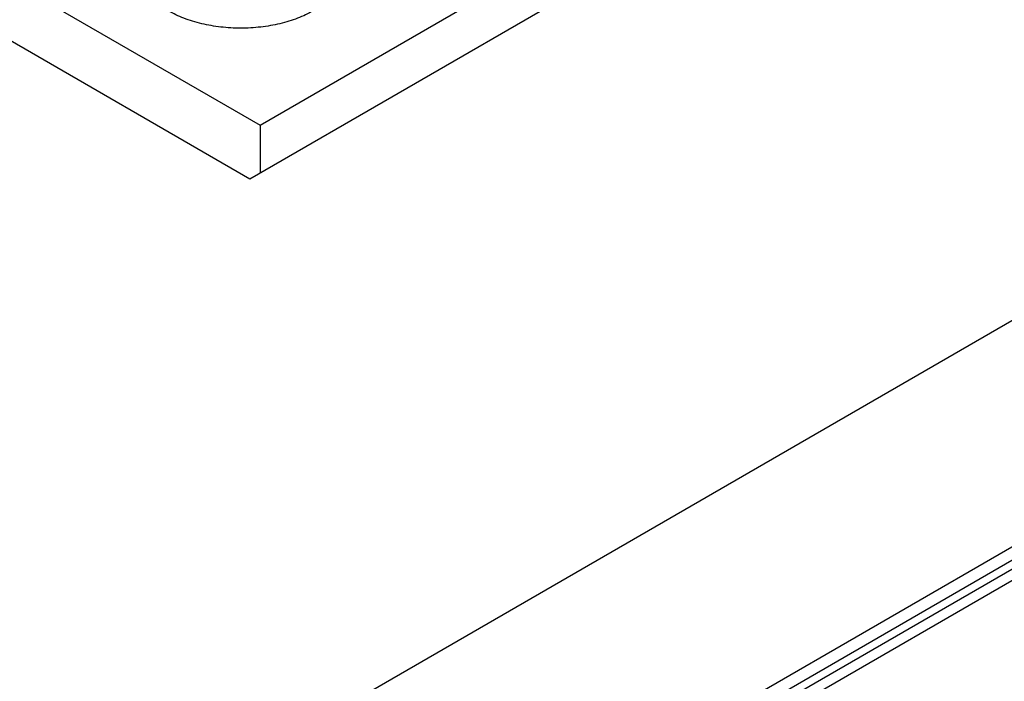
# Model space of a CAD drawing. Header units: inches. Extents: x 0 to 34, y 0 to 22.
# Tile 61 of 103: x 12.369 to 12.938, y 16.616 to 16.998. Entities that reach past the tile are written whole.
import ezdxf

# ---------------------------------------------------------------- set-up
doc = ezdxf.new("R2010")
doc.units = ezdxf.units.IN
doc.header["$LTSCALE"] = 1.87
doc.header["$MEASUREMENT"] = 0
doc.layers.get('0').update_dxf_attribs({"linetype": 'CONTINUOUS'})

msp = doc.modelspace()

# ---------------------------------------------------------------- linework, layer by layer
at = {"color": 7, "linetype": 'CONTINUOUS'}
for p, q in [((12.50781, 16.93707), (13.18429, 17.32766)), ((12.50193, 16.90607), (13.20904, 17.31434)), ((12.34619, 17.03038), (12.50781, 16.93707)), ((12.34619, 16.996), (12.50193, 16.90607)), ((12.50781, 16.93707), (12.50781, 16.90946)), ((13.03148, 16.87584), (12.02509, 16.29477)), ((12.05672, 16.16319), (13.14624, 16.79226)), ((13.08725, 16.7774), (12.08245, 16.19725)), ((12.08791, 16.1928), (13.08876, 16.77067)), ((12.09541, 16.19205), (13.09626, 16.76992))]:
    msp.add_line(p, q, dxfattribs=at)
msp.add_open_spline([(12.53843, 17.00297), (12.53703, 17.00216), (12.53409, 17.00063), (12.52944, 16.99865), (12.52447, 16.99694), (12.51924, 16.99551), (12.51379, 16.99439), (12.50817, 16.99358), (12.50245, 16.99309), (12.49667, 16.99293), (12.49089, 16.99309), (12.48517, 16.99358), (12.47956, 16.99439), (12.47411, 16.99551), (12.46887, 16.99694), (12.4639, 16.99865), (12.45925, 17.00063), (12.45631, 17.00216), (12.45492, 17.00297)], degree=3, knots=[0, 0, 0, 0, 0.05584, 0.114182, 0.174786, 0.237357, 0.301552, 0.366995, 0.433284, 0.5, 0.566716, 0.633005, 0.698448, 0.762643, 0.825214, 0.885818, 0.944159, 1, 1, 1, 1], dxfattribs=at)

doc.saveas('drawing.dxf')
